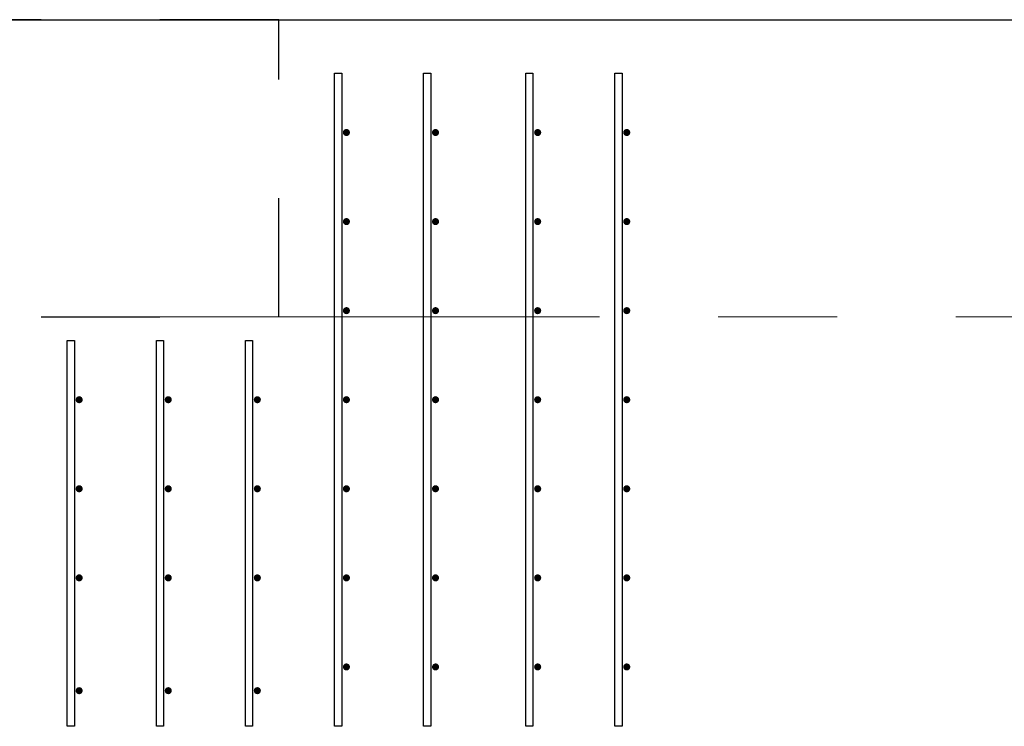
# Model space of a CAD drawing. Header units: metres. Extents: x -38 to 93, y -15 to 21.
# Tile 144 of 256: x 57.482 to 58.311, y 16.055 to 16.65. Entities that reach past the tile are written whole.
import ezdxf

# ---------------------------------------------------------------- set-up
doc = ezdxf.new("R2010")
doc.units = ezdxf.units.M
for name, pattern in [('______11', [0.5, 0.4, -0.05, 0, -0.05]), ('______2', [0.0405, 0.03, -0.0105]), ('______5', [1.1, 0.8, -0.1, 0.1, -0.1])]:
    doc.linetypes.add(name, pattern=pattern)
for name, color, linetype, lineweight in [('XR$1$Осевая линия (1)', 7, '______5', 13), ('XR$4$Арматурный каркас 01', 4, 'Continuous', 35), ('XR$4$Перекрытие (1)', 7, 'Continuous', 35)]:
    doc.layers.add(name, color=color, linetype=linetype, lineweight=lineweight)
doc.layers.add('XR$6$Стена_ бетон несущ.', color=7, linetype='Continuous', lineweight=70, true_color=0xb4b496)

msp = doc.modelspace()

# ---------------------------------------------------------------- hatches: boundary and pattern name
at = {"layer": 'XR$4$Арматурный каркас 01', "linetype": 'Continuous', "lineweight": 50, "transparency": 33554687}
for points in [[(57.76, 16.55525), (57.75977, 16.55639), (57.75912, 16.55737), (57.75815, 16.55802), (57.757, 16.55825), (57.75585, 16.55802), (57.75488, 16.55737), (57.75423, 16.55639), (57.754, 16.55525), (57.75423, 16.5541), (57.75488, 16.55312), (57.75585, 16.55247), (57.757, 16.55225), (57.75815, 16.55247), (57.75912, 16.55312), (57.75977, 16.5541)], [(57.76, 16.55525), (57.75977, 16.55639), (57.75912, 16.55737), (57.75815, 16.55802), (57.757, 16.55825), (57.75585, 16.55802), (57.75488, 16.55737), (57.75423, 16.55639), (57.754, 16.55525), (57.75423, 16.5541), (57.75488, 16.55312), (57.75585, 16.55247), (57.757, 16.55225), (57.75815, 16.55247), (57.75912, 16.55312), (57.75977, 16.5541)], [(57.835, 16.55525), (57.83477, 16.55639), (57.83412, 16.55737), (57.83315, 16.55802), (57.832, 16.55825), (57.83085, 16.55802), (57.82988, 16.55737), (57.82923, 16.55639), (57.829, 16.55525), (57.82923, 16.5541), (57.82988, 16.55312), (57.83085, 16.55247), (57.832, 16.55225), (57.83315, 16.55247), (57.83412, 16.55312), (57.83477, 16.5541)], [(57.835, 16.55525), (57.83477, 16.55639), (57.83412, 16.55737), (57.83315, 16.55802), (57.832, 16.55825), (57.83085, 16.55802), (57.82988, 16.55737), (57.82923, 16.55639), (57.829, 16.55525), (57.82923, 16.5541), (57.82988, 16.55312), (57.83085, 16.55247), (57.832, 16.55225), (57.83315, 16.55247), (57.83412, 16.55312), (57.83477, 16.5541)], [(57.921, 16.55525), (57.92077, 16.55639), (57.92012, 16.55737), (57.91915, 16.55802), (57.918, 16.55825), (57.91685, 16.55802), (57.91588, 16.55737), (57.91523, 16.55639), (57.915, 16.55525), (57.91523, 16.5541), (57.91588, 16.55312), (57.91685, 16.55247), (57.918, 16.55225), (57.91915, 16.55247), (57.92012, 16.55312), (57.92077, 16.5541)], [(57.921, 16.55525), (57.92077, 16.55639), (57.92012, 16.55737), (57.91915, 16.55802), (57.918, 16.55825), (57.91685, 16.55802), (57.91588, 16.55737), (57.91523, 16.55639), (57.915, 16.55525), (57.91523, 16.5541), (57.91588, 16.55312), (57.91685, 16.55247), (57.918, 16.55225), (57.91915, 16.55247), (57.92012, 16.55312), (57.92077, 16.5541)], [(57.996, 16.55525), (57.99577, 16.55639), (57.99512, 16.55737), (57.99415, 16.55802), (57.993, 16.55825), (57.99185, 16.55802), (57.99088, 16.55737), (57.99023, 16.55639), (57.99, 16.55525), (57.99023, 16.5541), (57.99088, 16.55312), (57.99185, 16.55247), (57.993, 16.55225), (57.99415, 16.55247), (57.99512, 16.55312), (57.99577, 16.5541)], [(57.996, 16.55525), (57.99577, 16.55639), (57.99512, 16.55737), (57.99415, 16.55802), (57.993, 16.55825), (57.99185, 16.55802), (57.99088, 16.55737), (57.99023, 16.55639), (57.99, 16.55525), (57.99023, 16.5541), (57.99088, 16.55312), (57.99185, 16.55247), (57.993, 16.55225), (57.99415, 16.55247), (57.99512, 16.55312), (57.99577, 16.5541)], [(57.76, 16.48025), (57.75977, 16.48139), (57.75912, 16.48237), (57.75815, 16.48302), (57.757, 16.48325), (57.75585, 16.48302), (57.75488, 16.48237), (57.75423, 16.48139), (57.754, 16.48025), (57.75423, 16.4791), (57.75488, 16.47812), (57.75585, 16.47747), (57.757, 16.47725), (57.75815, 16.47747), (57.75912, 16.47812), (57.75977, 16.4791)], [(57.76, 16.48025), (57.75977, 16.48139), (57.75912, 16.48237), (57.75815, 16.48302), (57.757, 16.48325), (57.75585, 16.48302), (57.75488, 16.48237), (57.75423, 16.48139), (57.754, 16.48025), (57.75423, 16.4791), (57.75488, 16.47812), (57.75585, 16.47747), (57.757, 16.47725), (57.75815, 16.47747), (57.75912, 16.47812), (57.75977, 16.4791)], [(57.835, 16.48025), (57.83477, 16.48139), (57.83412, 16.48237), (57.83315, 16.48302), (57.832, 16.48325), (57.83085, 16.48302), (57.82988, 16.48237), (57.82923, 16.48139), (57.829, 16.48025), (57.82923, 16.4791), (57.82988, 16.47812), (57.83085, 16.47747), (57.832, 16.47725), (57.83315, 16.47747), (57.83412, 16.47812), (57.83477, 16.4791)], [(57.835, 16.48025), (57.83477, 16.48139), (57.83412, 16.48237), (57.83315, 16.48302), (57.832, 16.48325), (57.83085, 16.48302), (57.82988, 16.48237), (57.82923, 16.48139), (57.829, 16.48025), (57.82923, 16.4791), (57.82988, 16.47812), (57.83085, 16.47747), (57.832, 16.47725), (57.83315, 16.47747), (57.83412, 16.47812), (57.83477, 16.4791)], [(57.921, 16.48025), (57.92077, 16.48139), (57.92012, 16.48237), (57.91915, 16.48302), (57.918, 16.48325), (57.91685, 16.48302), (57.91588, 16.48237), (57.91523, 16.48139), (57.915, 16.48025), (57.91523, 16.4791), (57.91588, 16.47812), (57.91685, 16.47747), (57.918, 16.47725), (57.91915, 16.47747), (57.92012, 16.47812), (57.92077, 16.4791)], [(57.921, 16.48025), (57.92077, 16.48139), (57.92012, 16.48237), (57.91915, 16.48302), (57.918, 16.48325), (57.91685, 16.48302), (57.91588, 16.48237), (57.91523, 16.48139), (57.915, 16.48025), (57.91523, 16.4791), (57.91588, 16.47812), (57.91685, 16.47747), (57.918, 16.47725), (57.91915, 16.47747), (57.92012, 16.47812), (57.92077, 16.4791)], [(57.996, 16.48025), (57.99577, 16.48139), (57.99512, 16.48237), (57.99415, 16.48302), (57.993, 16.48325), (57.99185, 16.48302), (57.99088, 16.48237), (57.99023, 16.48139), (57.99, 16.48025), (57.99023, 16.4791), (57.99088, 16.47812), (57.99185, 16.47747), (57.993, 16.47725), (57.99415, 16.47747), (57.99512, 16.47812), (57.99577, 16.4791)], [(57.996, 16.48025), (57.99577, 16.48139), (57.99512, 16.48237), (57.99415, 16.48302), (57.993, 16.48325), (57.99185, 16.48302), (57.99088, 16.48237), (57.99023, 16.48139), (57.99, 16.48025), (57.99023, 16.4791), (57.99088, 16.47812), (57.99185, 16.47747), (57.993, 16.47725), (57.99415, 16.47747), (57.99512, 16.47812), (57.99577, 16.4791)], [(57.76, 16.40525), (57.75977, 16.40639), (57.75912, 16.40737), (57.75815, 16.40802), (57.757, 16.40825), (57.75585, 16.40802), (57.75488, 16.40737), (57.75423, 16.40639), (57.754, 16.40525), (57.75423, 16.4041), (57.75488, 16.40312), (57.75585, 16.40247), (57.757, 16.40225), (57.75815, 16.40247), (57.75912, 16.40312), (57.75977, 16.4041)], [(57.76, 16.40525), (57.75977, 16.40639), (57.75912, 16.40737), (57.75815, 16.40802), (57.757, 16.40825), (57.75585, 16.40802), (57.75488, 16.40737), (57.75423, 16.40639), (57.754, 16.40525), (57.75423, 16.4041), (57.75488, 16.40312), (57.75585, 16.40247), (57.757, 16.40225), (57.75815, 16.40247), (57.75912, 16.40312), (57.75977, 16.4041)], [(57.835, 16.40525), (57.83477, 16.40639), (57.83412, 16.40737), (57.83315, 16.40802), (57.832, 16.40825), (57.83085, 16.40802), (57.82988, 16.40737), (57.82923, 16.40639), (57.829, 16.40525), (57.82923, 16.4041), (57.82988, 16.40312), (57.83085, 16.40247), (57.832, 16.40225), (57.83315, 16.40247), (57.83412, 16.40312), (57.83477, 16.4041)], [(57.835, 16.40525), (57.83477, 16.40639), (57.83412, 16.40737), (57.83315, 16.40802), (57.832, 16.40825), (57.83085, 16.40802), (57.82988, 16.40737), (57.82923, 16.40639), (57.829, 16.40525), (57.82923, 16.4041), (57.82988, 16.40312), (57.83085, 16.40247), (57.832, 16.40225), (57.83315, 16.40247), (57.83412, 16.40312), (57.83477, 16.4041)], [(57.921, 16.40525), (57.92077, 16.40639), (57.92012, 16.40737), (57.91915, 16.40802), (57.918, 16.40825), (57.91685, 16.40802), (57.91588, 16.40737), (57.91523, 16.40639), (57.915, 16.40525), (57.91523, 16.4041), (57.91588, 16.40312), (57.91685, 16.40247), (57.918, 16.40225), (57.91915, 16.40247), (57.92012, 16.40312), (57.92077, 16.4041)], [(57.921, 16.40525), (57.92077, 16.40639), (57.92012, 16.40737), (57.91915, 16.40802), (57.918, 16.40825), (57.91685, 16.40802), (57.91588, 16.40737), (57.91523, 16.40639), (57.915, 16.40525), (57.91523, 16.4041), (57.91588, 16.40312), (57.91685, 16.40247), (57.918, 16.40225), (57.91915, 16.40247), (57.92012, 16.40312), (57.92077, 16.4041)], [(57.996, 16.40525), (57.99577, 16.40639), (57.99512, 16.40737), (57.99415, 16.40802), (57.993, 16.40825), (57.99185, 16.40802), (57.99088, 16.40737), (57.99023, 16.40639), (57.99, 16.40525), (57.99023, 16.4041), (57.99088, 16.40312), (57.99185, 16.40247), (57.993, 16.40225), (57.99415, 16.40247), (57.99512, 16.40312), (57.99577, 16.4041)], [(57.996, 16.40525), (57.99577, 16.40639), (57.99512, 16.40737), (57.99415, 16.40802), (57.993, 16.40825), (57.99185, 16.40802), (57.99088, 16.40737), (57.99023, 16.40639), (57.99, 16.40525), (57.99023, 16.4041), (57.99088, 16.40312), (57.99185, 16.40247), (57.993, 16.40225), (57.99415, 16.40247), (57.99512, 16.40312), (57.99577, 16.4041)], [(57.535, 16.33025), (57.53477, 16.33139), (57.53412, 16.33237), (57.53315, 16.33302), (57.532, 16.33325), (57.53085, 16.33302), (57.52988, 16.33237), (57.52923, 16.33139), (57.529, 16.33025), (57.52923, 16.3291), (57.52988, 16.32812), (57.53085, 16.32747), (57.532, 16.32725), (57.53315, 16.32747), (57.53412, 16.32812), (57.53477, 16.3291)], [(57.535, 16.33025), (57.53477, 16.33139), (57.53412, 16.33237), (57.53315, 16.33302), (57.532, 16.33325), (57.53085, 16.33302), (57.52988, 16.33237), (57.52923, 16.33139), (57.529, 16.33025), (57.52923, 16.3291), (57.52988, 16.32812), (57.53085, 16.32747), (57.532, 16.32725), (57.53315, 16.32747), (57.53412, 16.32812), (57.53477, 16.3291)], [(57.61, 16.33025), (57.60977, 16.33139), (57.60912, 16.33237), (57.60815, 16.33302), (57.607, 16.33325), (57.60585, 16.33302), (57.60488, 16.33237), (57.60423, 16.33139), (57.604, 16.33025), (57.60423, 16.3291), (57.60488, 16.32812), (57.60585, 16.32747), (57.607, 16.32725), (57.60815, 16.32747), (57.60912, 16.32812), (57.60977, 16.3291)], [(57.61, 16.33025), (57.60977, 16.33139), (57.60912, 16.33237), (57.60815, 16.33302), (57.607, 16.33325), (57.60585, 16.33302), (57.60488, 16.33237), (57.60423, 16.33139), (57.604, 16.33025), (57.60423, 16.3291), (57.60488, 16.32812), (57.60585, 16.32747), (57.607, 16.32725), (57.60815, 16.32747), (57.60912, 16.32812), (57.60977, 16.3291)], [(57.685, 16.33025), (57.68477, 16.33139), (57.68412, 16.33237), (57.68315, 16.33302), (57.682, 16.33325), (57.68085, 16.33302), (57.67988, 16.33237), (57.67923, 16.33139), (57.679, 16.33025), (57.67923, 16.3291), (57.67988, 16.32812), (57.68085, 16.32747), (57.682, 16.32725), (57.68315, 16.32747), (57.68412, 16.32812), (57.68477, 16.3291)], [(57.685, 16.33025), (57.68477, 16.33139), (57.68412, 16.33237), (57.68315, 16.33302), (57.682, 16.33325), (57.68085, 16.33302), (57.67988, 16.33237), (57.67923, 16.33139), (57.679, 16.33025), (57.67923, 16.3291), (57.67988, 16.32812), (57.68085, 16.32747), (57.682, 16.32725), (57.68315, 16.32747), (57.68412, 16.32812), (57.68477, 16.3291)], [(57.76, 16.33025), (57.75977, 16.33139), (57.75912, 16.33237), (57.75815, 16.33302), (57.757, 16.33325), (57.75585, 16.33302), (57.75488, 16.33237), (57.75423, 16.33139), (57.754, 16.33025), (57.75423, 16.3291), (57.75488, 16.32812), (57.75585, 16.32747), (57.757, 16.32725), (57.75815, 16.32747), (57.75912, 16.32812), (57.75977, 16.3291)], [(57.76, 16.33025), (57.75977, 16.33139), (57.75912, 16.33237), (57.75815, 16.33302), (57.757, 16.33325), (57.75585, 16.33302), (57.75488, 16.33237), (57.75423, 16.33139), (57.754, 16.33025), (57.75423, 16.3291), (57.75488, 16.32812), (57.75585, 16.32747), (57.757, 16.32725), (57.75815, 16.32747), (57.75912, 16.32812), (57.75977, 16.3291)], [(57.835, 16.33025), (57.83477, 16.33139), (57.83412, 16.33237), (57.83315, 16.33302), (57.832, 16.33325), (57.83085, 16.33302), (57.82988, 16.33237), (57.82923, 16.33139), (57.829, 16.33025), (57.82923, 16.3291), (57.82988, 16.32812), (57.83085, 16.32747), (57.832, 16.32725), (57.83315, 16.32747), (57.83412, 16.32812), (57.83477, 16.3291)], [(57.835, 16.33025), (57.83477, 16.33139), (57.83412, 16.33237), (57.83315, 16.33302), (57.832, 16.33325), (57.83085, 16.33302), (57.82988, 16.33237), (57.82923, 16.33139), (57.829, 16.33025), (57.82923, 16.3291), (57.82988, 16.32812), (57.83085, 16.32747), (57.832, 16.32725), (57.83315, 16.32747), (57.83412, 16.32812), (57.83477, 16.3291)], [(57.921, 16.33025), (57.92077, 16.33139), (57.92012, 16.33237), (57.91915, 16.33302), (57.918, 16.33325), (57.91685, 16.33302), (57.91588, 16.33237), (57.91523, 16.33139), (57.915, 16.33025), (57.91523, 16.3291), (57.91588, 16.32812), (57.91685, 16.32747), (57.918, 16.32725), (57.91915, 16.32747), (57.92012, 16.32812), (57.92077, 16.3291)], [(57.921, 16.33025), (57.92077, 16.33139), (57.92012, 16.33237), (57.91915, 16.33302), (57.918, 16.33325), (57.91685, 16.33302), (57.91588, 16.33237), (57.91523, 16.33139), (57.915, 16.33025), (57.91523, 16.3291), (57.91588, 16.32812), (57.91685, 16.32747), (57.918, 16.32725), (57.91915, 16.32747), (57.92012, 16.32812), (57.92077, 16.3291)], [(57.996, 16.33025), (57.99577, 16.33139), (57.99512, 16.33237), (57.99415, 16.33302), (57.993, 16.33325), (57.99185, 16.33302), (57.99088, 16.33237), (57.99023, 16.33139), (57.99, 16.33025), (57.99023, 16.3291), (57.99088, 16.32812), (57.99185, 16.32747), (57.993, 16.32725), (57.99415, 16.32747), (57.99512, 16.32812), (57.99577, 16.3291)], [(57.996, 16.33025), (57.99577, 16.33139), (57.99512, 16.33237), (57.99415, 16.33302), (57.993, 16.33325), (57.99185, 16.33302), (57.99088, 16.33237), (57.99023, 16.33139), (57.99, 16.33025), (57.99023, 16.3291), (57.99088, 16.32812), (57.99185, 16.32747), (57.993, 16.32725), (57.99415, 16.32747), (57.99512, 16.32812), (57.99577, 16.3291)], [(57.535, 16.25525), (57.53477, 16.25639), (57.53412, 16.25737), (57.53315, 16.25802), (57.532, 16.25825), (57.53085, 16.25802), (57.52988, 16.25737), (57.52923, 16.25639), (57.529, 16.25525), (57.52923, 16.2541), (57.52988, 16.25312), (57.53085, 16.25247), (57.532, 16.25225), (57.53315, 16.25247), (57.53412, 16.25312), (57.53477, 16.2541)], [(57.535, 16.25525), (57.53477, 16.25639), (57.53412, 16.25737), (57.53315, 16.25802), (57.532, 16.25825), (57.53085, 16.25802), (57.52988, 16.25737), (57.52923, 16.25639), (57.529, 16.25525), (57.52923, 16.2541), (57.52988, 16.25312), (57.53085, 16.25247), (57.532, 16.25225), (57.53315, 16.25247), (57.53412, 16.25312), (57.53477, 16.2541)], [(57.61, 16.25525), (57.60977, 16.25639), (57.60912, 16.25737), (57.60815, 16.25802), (57.607, 16.25825), (57.60585, 16.25802), (57.60488, 16.25737), (57.60423, 16.25639), (57.604, 16.25525), (57.60423, 16.2541), (57.60488, 16.25312), (57.60585, 16.25247), (57.607, 16.25225), (57.60815, 16.25247), (57.60912, 16.25312), (57.60977, 16.2541)], [(57.61, 16.25525), (57.60977, 16.25639), (57.60912, 16.25737), (57.60815, 16.25802), (57.607, 16.25825), (57.60585, 16.25802), (57.60488, 16.25737), (57.60423, 16.25639), (57.604, 16.25525), (57.60423, 16.2541), (57.60488, 16.25312), (57.60585, 16.25247), (57.607, 16.25225), (57.60815, 16.25247), (57.60912, 16.25312), (57.60977, 16.2541)], [(57.685, 16.25525), (57.68477, 16.25639), (57.68412, 16.25737), (57.68315, 16.25802), (57.682, 16.25825), (57.68085, 16.25802), (57.67988, 16.25737), (57.67923, 16.25639), (57.679, 16.25525), (57.67923, 16.2541), (57.67988, 16.25312), (57.68085, 16.25247), (57.682, 16.25225), (57.68315, 16.25247), (57.68412, 16.25312), (57.68477, 16.2541)], [(57.685, 16.25525), (57.68477, 16.25639), (57.68412, 16.25737), (57.68315, 16.25802), (57.682, 16.25825), (57.68085, 16.25802), (57.67988, 16.25737), (57.67923, 16.25639), (57.679, 16.25525), (57.67923, 16.2541), (57.67988, 16.25312), (57.68085, 16.25247), (57.682, 16.25225), (57.68315, 16.25247), (57.68412, 16.25312), (57.68477, 16.2541)], [(57.76, 16.25525), (57.75977, 16.25639), (57.75912, 16.25737), (57.75815, 16.25802), (57.757, 16.25825), (57.75585, 16.25802), (57.75488, 16.25737), (57.75423, 16.25639), (57.754, 16.25525), (57.75423, 16.2541), (57.75488, 16.25312), (57.75585, 16.25247), (57.757, 16.25225), (57.75815, 16.25247), (57.75912, 16.25312), (57.75977, 16.2541)], [(57.76, 16.25525), (57.75977, 16.25639), (57.75912, 16.25737), (57.75815, 16.25802), (57.757, 16.25825), (57.75585, 16.25802), (57.75488, 16.25737), (57.75423, 16.25639), (57.754, 16.25525), (57.75423, 16.2541), (57.75488, 16.25312), (57.75585, 16.25247), (57.757, 16.25225), (57.75815, 16.25247), (57.75912, 16.25312), (57.75977, 16.2541)], [(57.835, 16.25525), (57.83477, 16.25639), (57.83412, 16.25737), (57.83315, 16.25802), (57.832, 16.25825), (57.83085, 16.25802), (57.82988, 16.25737), (57.82923, 16.25639), (57.829, 16.25525), (57.82923, 16.2541), (57.82988, 16.25312), (57.83085, 16.25247), (57.832, 16.25225), (57.83315, 16.25247), (57.83412, 16.25312), (57.83477, 16.2541)], [(57.835, 16.25525), (57.83477, 16.25639), (57.83412, 16.25737), (57.83315, 16.25802), (57.832, 16.25825), (57.83085, 16.25802), (57.82988, 16.25737), (57.82923, 16.25639), (57.829, 16.25525), (57.82923, 16.2541), (57.82988, 16.25312), (57.83085, 16.25247), (57.832, 16.25225), (57.83315, 16.25247), (57.83412, 16.25312), (57.83477, 16.2541)], [(57.921, 16.25525), (57.92077, 16.25639), (57.92012, 16.25737), (57.91915, 16.25802), (57.918, 16.25825), (57.91685, 16.25802), (57.91588, 16.25737), (57.91523, 16.25639), (57.915, 16.25525), (57.91523, 16.2541), (57.91588, 16.25312), (57.91685, 16.25247), (57.918, 16.25225), (57.91915, 16.25247), (57.92012, 16.25312), (57.92077, 16.2541)], [(57.921, 16.25525), (57.92077, 16.25639), (57.92012, 16.25737), (57.91915, 16.25802), (57.918, 16.25825), (57.91685, 16.25802), (57.91588, 16.25737), (57.91523, 16.25639), (57.915, 16.25525), (57.91523, 16.2541), (57.91588, 16.25312), (57.91685, 16.25247), (57.918, 16.25225), (57.91915, 16.25247), (57.92012, 16.25312), (57.92077, 16.2541)], [(57.996, 16.25525), (57.99577, 16.25639), (57.99512, 16.25737), (57.99415, 16.25802), (57.993, 16.25825), (57.99185, 16.25802), (57.99088, 16.25737), (57.99023, 16.25639), (57.99, 16.25525), (57.99023, 16.2541), (57.99088, 16.25312), (57.99185, 16.25247), (57.993, 16.25225), (57.99415, 16.25247), (57.99512, 16.25312), (57.99577, 16.2541)], [(57.996, 16.25525), (57.99577, 16.25639), (57.99512, 16.25737), (57.99415, 16.25802), (57.993, 16.25825), (57.99185, 16.25802), (57.99088, 16.25737), (57.99023, 16.25639), (57.99, 16.25525), (57.99023, 16.2541), (57.99088, 16.25312), (57.99185, 16.25247), (57.993, 16.25225), (57.99415, 16.25247), (57.99512, 16.25312), (57.99577, 16.2541)], [(57.535, 16.18025), (57.53477, 16.18139), (57.53412, 16.18237), (57.53315, 16.18302), (57.532, 16.18325), (57.53085, 16.18302), (57.52988, 16.18237), (57.52923, 16.18139), (57.529, 16.18025), (57.52923, 16.1791), (57.52988, 16.17812), (57.53085, 16.17747), (57.532, 16.17725), (57.53315, 16.17747), (57.53412, 16.17812), (57.53477, 16.1791)], [(57.535, 16.18025), (57.53477, 16.18139), (57.53412, 16.18237), (57.53315, 16.18302), (57.532, 16.18325), (57.53085, 16.18302), (57.52988, 16.18237), (57.52923, 16.18139), (57.529, 16.18025), (57.52923, 16.1791), (57.52988, 16.17812), (57.53085, 16.17747), (57.532, 16.17725), (57.53315, 16.17747), (57.53412, 16.17812), (57.53477, 16.1791)], [(57.61, 16.18025), (57.60977, 16.18139), (57.60912, 16.18237), (57.60815, 16.18302), (57.607, 16.18325), (57.60585, 16.18302), (57.60488, 16.18237), (57.60423, 16.18139), (57.604, 16.18025), (57.60423, 16.1791), (57.60488, 16.17812), (57.60585, 16.17747), (57.607, 16.17725), (57.60815, 16.17747), (57.60912, 16.17812), (57.60977, 16.1791)], [(57.61, 16.18025), (57.60977, 16.18139), (57.60912, 16.18237), (57.60815, 16.18302), (57.607, 16.18325), (57.60585, 16.18302), (57.60488, 16.18237), (57.60423, 16.18139), (57.604, 16.18025), (57.60423, 16.1791), (57.60488, 16.17812), (57.60585, 16.17747), (57.607, 16.17725), (57.60815, 16.17747), (57.60912, 16.17812), (57.60977, 16.1791)], [(57.685, 16.18025), (57.68477, 16.18139), (57.68412, 16.18237), (57.68315, 16.18302), (57.682, 16.18325), (57.68085, 16.18302), (57.67988, 16.18237), (57.67923, 16.18139), (57.679, 16.18025), (57.67923, 16.1791), (57.67988, 16.17812), (57.68085, 16.17747), (57.682, 16.17725), (57.68315, 16.17747), (57.68412, 16.17812), (57.68477, 16.1791)], [(57.685, 16.18025), (57.68477, 16.18139), (57.68412, 16.18237), (57.68315, 16.18302), (57.682, 16.18325), (57.68085, 16.18302), (57.67988, 16.18237), (57.67923, 16.18139), (57.679, 16.18025), (57.67923, 16.1791), (57.67988, 16.17812), (57.68085, 16.17747), (57.682, 16.17725), (57.68315, 16.17747), (57.68412, 16.17812), (57.68477, 16.1791)], [(57.76, 16.18025), (57.75977, 16.18139), (57.75912, 16.18237), (57.75815, 16.18302), (57.757, 16.18325), (57.75585, 16.18302), (57.75488, 16.18237), (57.75423, 16.18139), (57.754, 16.18025), (57.75423, 16.1791), (57.75488, 16.17812), (57.75585, 16.17747), (57.757, 16.17725), (57.75815, 16.17747), (57.75912, 16.17812), (57.75977, 16.1791)], [(57.76, 16.18025), (57.75977, 16.18139), (57.75912, 16.18237), (57.75815, 16.18302), (57.757, 16.18325), (57.75585, 16.18302), (57.75488, 16.18237), (57.75423, 16.18139), (57.754, 16.18025), (57.75423, 16.1791), (57.75488, 16.17812), (57.75585, 16.17747), (57.757, 16.17725), (57.75815, 16.17747), (57.75912, 16.17812), (57.75977, 16.1791)], [(57.835, 16.18025), (57.83477, 16.18139), (57.83412, 16.18237), (57.83315, 16.18302), (57.832, 16.18325), (57.83085, 16.18302), (57.82988, 16.18237), (57.82923, 16.18139), (57.829, 16.18025), (57.82923, 16.1791), (57.82988, 16.17812), (57.83085, 16.17747), (57.832, 16.17725), (57.83315, 16.17747), (57.83412, 16.17812), (57.83477, 16.1791)], [(57.835, 16.18025), (57.83477, 16.18139), (57.83412, 16.18237), (57.83315, 16.18302), (57.832, 16.18325), (57.83085, 16.18302), (57.82988, 16.18237), (57.82923, 16.18139), (57.829, 16.18025), (57.82923, 16.1791), (57.82988, 16.17812), (57.83085, 16.17747), (57.832, 16.17725), (57.83315, 16.17747), (57.83412, 16.17812), (57.83477, 16.1791)], [(57.921, 16.18025), (57.92077, 16.18139), (57.92012, 16.18237), (57.91915, 16.18302), (57.918, 16.18325), (57.91685, 16.18302), (57.91588, 16.18237), (57.91523, 16.18139), (57.915, 16.18025), (57.91523, 16.1791), (57.91588, 16.17812), (57.91685, 16.17747), (57.918, 16.17725), (57.91915, 16.17747), (57.92012, 16.17812), (57.92077, 16.1791)], [(57.921, 16.18025), (57.92077, 16.18139), (57.92012, 16.18237), (57.91915, 16.18302), (57.918, 16.18325), (57.91685, 16.18302), (57.91588, 16.18237), (57.91523, 16.18139), (57.915, 16.18025), (57.91523, 16.1791), (57.91588, 16.17812), (57.91685, 16.17747), (57.918, 16.17725), (57.91915, 16.17747), (57.92012, 16.17812), (57.92077, 16.1791)], [(57.996, 16.18025), (57.99577, 16.18139), (57.99512, 16.18237), (57.99415, 16.18302), (57.993, 16.18325), (57.99185, 16.18302), (57.99088, 16.18237), (57.99023, 16.18139), (57.99, 16.18025), (57.99023, 16.1791), (57.99088, 16.17812), (57.99185, 16.17747), (57.993, 16.17725), (57.99415, 16.17747), (57.99512, 16.17812), (57.99577, 16.1791)], [(57.996, 16.18025), (57.99577, 16.18139), (57.99512, 16.18237), (57.99415, 16.18302), (57.993, 16.18325), (57.99185, 16.18302), (57.99088, 16.18237), (57.99023, 16.18139), (57.99, 16.18025), (57.99023, 16.1791), (57.99088, 16.17812), (57.99185, 16.17747), (57.993, 16.17725), (57.99415, 16.17747), (57.99512, 16.17812), (57.99577, 16.1791)], [(57.76, 16.10525), (57.75977, 16.10639), (57.75912, 16.10737), (57.75815, 16.10802), (57.757, 16.10825), (57.75585, 16.10802), (57.75488, 16.10737), (57.75423, 16.10639), (57.754, 16.10525), (57.75423, 16.1041), (57.75488, 16.10312), (57.75585, 16.10247), (57.757, 16.10225), (57.75815, 16.10247), (57.75912, 16.10312), (57.75977, 16.1041)], [(57.76, 16.10525), (57.75977, 16.10639), (57.75912, 16.10737), (57.75815, 16.10802), (57.757, 16.10825), (57.75585, 16.10802), (57.75488, 16.10737), (57.75423, 16.10639), (57.754, 16.10525), (57.75423, 16.1041), (57.75488, 16.10312), (57.75585, 16.10247), (57.757, 16.10225), (57.75815, 16.10247), (57.75912, 16.10312), (57.75977, 16.1041)], [(57.835, 16.10525), (57.83477, 16.10639), (57.83412, 16.10737), (57.83315, 16.10802), (57.832, 16.10825), (57.83085, 16.10802), (57.82988, 16.10737), (57.82923, 16.10639), (57.829, 16.10525), (57.82923, 16.1041), (57.82988, 16.10312), (57.83085, 16.10247), (57.832, 16.10225), (57.83315, 16.10247), (57.83412, 16.10312), (57.83477, 16.1041)], [(57.835, 16.10525), (57.83477, 16.10639), (57.83412, 16.10737), (57.83315, 16.10802), (57.832, 16.10825), (57.83085, 16.10802), (57.82988, 16.10737), (57.82923, 16.10639), (57.829, 16.10525), (57.82923, 16.1041), (57.82988, 16.10312), (57.83085, 16.10247), (57.832, 16.10225), (57.83315, 16.10247), (57.83412, 16.10312), (57.83477, 16.1041)], [(57.921, 16.10525), (57.92077, 16.10639), (57.92012, 16.10737), (57.91915, 16.10802), (57.918, 16.10825), (57.91685, 16.10802), (57.91588, 16.10737), (57.91523, 16.10639), (57.915, 16.10525), (57.91523, 16.1041), (57.91588, 16.10312), (57.91685, 16.10247), (57.918, 16.10225), (57.91915, 16.10247), (57.92012, 16.10312), (57.92077, 16.1041)], [(57.921, 16.10525), (57.92077, 16.10639), (57.92012, 16.10737), (57.91915, 16.10802), (57.918, 16.10825), (57.91685, 16.10802), (57.91588, 16.10737), (57.91523, 16.10639), (57.915, 16.10525), (57.91523, 16.1041), (57.91588, 16.10312), (57.91685, 16.10247), (57.918, 16.10225), (57.91915, 16.10247), (57.92012, 16.10312), (57.92077, 16.1041)], [(57.996, 16.10525), (57.99577, 16.10639), (57.99512, 16.10737), (57.99415, 16.10802), (57.993, 16.10825), (57.99185, 16.10802), (57.99088, 16.10737), (57.99023, 16.10639), (57.99, 16.10525), (57.99023, 16.1041), (57.99088, 16.10312), (57.99185, 16.10247), (57.993, 16.10225), (57.99415, 16.10247), (57.99512, 16.10312), (57.99577, 16.1041)], [(57.996, 16.10525), (57.99577, 16.10639), (57.99512, 16.10737), (57.99415, 16.10802), (57.993, 16.10825), (57.99185, 16.10802), (57.99088, 16.10737), (57.99023, 16.10639), (57.99, 16.10525), (57.99023, 16.1041), (57.99088, 16.10312), (57.99185, 16.10247), (57.993, 16.10225), (57.99415, 16.10247), (57.99512, 16.10312), (57.99577, 16.1041)], [(57.535, 16.08525), (57.53477, 16.08639), (57.53412, 16.08737), (57.53315, 16.08802), (57.532, 16.08825), (57.53085, 16.08802), (57.52988, 16.08737), (57.52923, 16.08639), (57.529, 16.08525), (57.52923, 16.0841), (57.52988, 16.08312), (57.53085, 16.08247), (57.532, 16.08225), (57.53315, 16.08247), (57.53412, 16.08312), (57.53477, 16.0841)], [(57.535, 16.08525), (57.53477, 16.08639), (57.53412, 16.08737), (57.53315, 16.08802), (57.532, 16.08825), (57.53085, 16.08802), (57.52988, 16.08737), (57.52923, 16.08639), (57.529, 16.08525), (57.52923, 16.0841), (57.52988, 16.08312), (57.53085, 16.08247), (57.532, 16.08225), (57.53315, 16.08247), (57.53412, 16.08312), (57.53477, 16.0841)], [(57.61, 16.08525), (57.60977, 16.08639), (57.60912, 16.08737), (57.60815, 16.08802), (57.607, 16.08825), (57.60585, 16.08802), (57.60488, 16.08737), (57.60423, 16.08639), (57.604, 16.08525), (57.60423, 16.0841), (57.60488, 16.08312), (57.60585, 16.08247), (57.607, 16.08225), (57.60815, 16.08247), (57.60912, 16.08312), (57.60977, 16.0841)], [(57.61, 16.08525), (57.60977, 16.08639), (57.60912, 16.08737), (57.60815, 16.08802), (57.607, 16.08825), (57.60585, 16.08802), (57.60488, 16.08737), (57.60423, 16.08639), (57.604, 16.08525), (57.60423, 16.0841), (57.60488, 16.08312), (57.60585, 16.08247), (57.607, 16.08225), (57.60815, 16.08247), (57.60912, 16.08312), (57.60977, 16.0841)], [(57.685, 16.08525), (57.68477, 16.08639), (57.68412, 16.08737), (57.68315, 16.08802), (57.682, 16.08825), (57.68085, 16.08802), (57.67988, 16.08737), (57.67923, 16.08639), (57.679, 16.08525), (57.67923, 16.0841), (57.67988, 16.08312), (57.68085, 16.08247), (57.682, 16.08225), (57.68315, 16.08247), (57.68412, 16.08312), (57.68477, 16.0841)], [(57.685, 16.08525), (57.68477, 16.08639), (57.68412, 16.08737), (57.68315, 16.08802), (57.682, 16.08825), (57.68085, 16.08802), (57.67988, 16.08737), (57.67923, 16.08639), (57.679, 16.08525), (57.67923, 16.0841), (57.67988, 16.08312), (57.68085, 16.08247), (57.682, 16.08225), (57.68315, 16.08247), (57.68412, 16.08312), (57.68477, 16.0841)]]:
    msp.add_hatch(color=2, dxfattribs=at).paths.add_polyline_path(points)

# ---------------------------------------------------------------- linework, layer by layer
at = {"layer": 'XR$1$Осевая линия (1)', "color": 253, "linetype": '______11', "lineweight": 13, "true_color": 0xa0a0a0, "transparency": 33554687}
msp.add_line((-2.63, 16.4), (62.6, 16.4), dxfattribs=at)
at = {"layer": 'XR$4$Арматурный каркас 01', "color": 2, "linetype": 'Continuous', "lineweight": 25, "transparency": 33554687}
for points in [[(57.753, 16.60525), (57.753, 16.05525), (57.747, 16.05525), (57.747, 16.60525), (57.753, 16.60525)], [(57.753, 16.60525), (57.753, 16.05525), (57.747, 16.05525), (57.747, 16.60525), (57.753, 16.60525)], [(57.753, 16.60525), (57.753, 16.05525), (57.747, 16.05525), (57.747, 16.60525), (57.753, 16.60525)], [(57.753, 16.60525), (57.753, 16.05525), (57.747, 16.05525), (57.747, 16.60525), (57.753, 16.60525)], [(57.828, 16.60525), (57.828, 16.05525), (57.822, 16.05525), (57.822, 16.60525), (57.828, 16.60525)], [(57.828, 16.60525), (57.828, 16.05525), (57.822, 16.05525), (57.822, 16.60525), (57.828, 16.60525)], [(57.828, 16.60525), (57.828, 16.05525), (57.822, 16.05525), (57.822, 16.60525), (57.828, 16.60525)], [(57.828, 16.60525), (57.828, 16.05525), (57.822, 16.05525), (57.822, 16.60525), (57.828, 16.60525)], [(57.914, 16.60525), (57.914, 16.05525), (57.908, 16.05525), (57.908, 16.60525), (57.914, 16.60525)], [(57.914, 16.60525), (57.914, 16.05525), (57.908, 16.05525), (57.908, 16.60525), (57.914, 16.60525)], [(57.914, 16.60525), (57.914, 16.05525), (57.908, 16.05525), (57.908, 16.60525), (57.914, 16.60525)], [(57.914, 16.60525), (57.914, 16.05525), (57.908, 16.05525), (57.908, 16.60525), (57.914, 16.60525)], [(57.989, 16.60525), (57.989, 16.05525), (57.983, 16.05525), (57.983, 16.60525), (57.989, 16.60525)], [(57.989, 16.60525), (57.989, 16.05525), (57.983, 16.05525), (57.983, 16.60525), (57.989, 16.60525)], [(57.989, 16.60525), (57.989, 16.05525), (57.983, 16.05525), (57.983, 16.60525), (57.989, 16.60525)], [(57.989, 16.60525), (57.989, 16.05525), (57.983, 16.05525), (57.983, 16.60525), (57.989, 16.60525)], [(57.528, 16.38025), (57.528, 16.05525), (57.522, 16.05525), (57.522, 16.38025), (57.528, 16.38025)], [(57.528, 16.38025), (57.528, 16.05525), (57.522, 16.05525), (57.522, 16.38025), (57.528, 16.38025)], [(57.528, 16.38025), (57.528, 16.05525), (57.522, 16.05525), (57.522, 16.38025), (57.528, 16.38025)], [(57.528, 16.38025), (57.528, 16.05525), (57.522, 16.05525), (57.522, 16.38025), (57.528, 16.38025)], [(57.603, 16.38025), (57.603, 16.05525), (57.597, 16.05525), (57.597, 16.38025), (57.603, 16.38025)], [(57.603, 16.38025), (57.603, 16.05525), (57.597, 16.05525), (57.597, 16.38025), (57.603, 16.38025)], [(57.603, 16.38025), (57.603, 16.05525), (57.597, 16.05525), (57.597, 16.38025), (57.603, 16.38025)], [(57.603, 16.38025), (57.603, 16.05525), (57.597, 16.05525), (57.597, 16.38025), (57.603, 16.38025)], [(57.678, 16.38025), (57.678, 16.05525), (57.672, 16.05525), (57.672, 16.38025), (57.678, 16.38025)], [(57.678, 16.38025), (57.678, 16.05525), (57.672, 16.05525), (57.672, 16.38025), (57.678, 16.38025)], [(57.678, 16.38025), (57.678, 16.05525), (57.672, 16.05525), (57.672, 16.38025), (57.678, 16.38025)], [(57.678, 16.38025), (57.678, 16.05525), (57.672, 16.05525), (57.672, 16.38025), (57.678, 16.38025)]]:
    msp.add_lwpolyline(points, dxfattribs=at)
at = {"layer": 'XR$4$Перекрытие (1)', "color": 7, "linetype": 'Continuous', "lineweight": 25, "transparency": 33554687}
msp.add_line((51.6, 16.65024), (61.85, 16.65024), dxfattribs=at)
at = {"layer": 'XR$6$Стена_ бетон несущ.', "color": 253, "linetype": '______2', "lineweight": -3, "true_color": 0xa0a0a0, "transparency": 33554687}
msp.add_lwpolyline([(57.7, 16.65), (56.7, 16.65), (56.7, 16.4), (57.7, 16.4), (57.7, 16.65)], close=True, dxfattribs=at)

doc.saveas('drawing.dxf')
